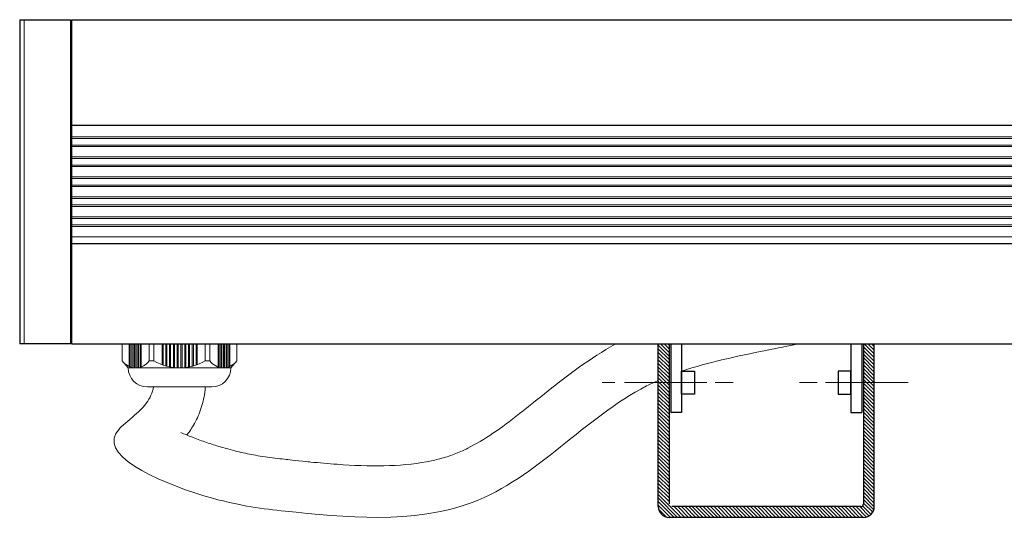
# Model space of a CAD drawing. Header units: millimetres. Extents: x -53556 to -50635, y 9212 to 12089.
# Tile 4 of 7: x -51615 to -51433, y 9396 to 9489. Entities that reach past the tile are written whole.
import ezdxf

# ---------------------------------------------------------------- set-up
doc = ezdxf.new("R2010")
doc.units = ezdxf.units.MM
doc.header["$LTSCALE"] = 0.5

# ---------------------------------------------------------------- blocks, each defined once
blk = doc.blocks.new('testa pressd')
at = {"lineweight": 9}
for p, q in [((-52517.57, 11106.27), (-52514.41, 11106.27)), ((-52513.97, 11105.9), (-52513.11, 11105.17)), ((-52517.57, 11104.99), (-52513.36, 11104.99)), ((-52517.57, 11104.79), (-52513.28, 11104.79)), ((-52517.57, 11104.49), (-52513.19, 11104.49)), ((-52517.57, 11104.29), (-52513.15, 11104.29)), ((-52513.11, 11105.17), (-52513.11, 11086.17)), ((-52517.57, 11103.99), (-52513.11, 11103.99)), ((-52517.57, 11103.79), (-52513.11, 11103.79)), ((-52517.57, 11103.49), (-52513.12, 11103.49)), ((-52517.57, 11103.29), (-52513.15, 11103.29)), ((-52517.57, 11102.99), (-52513.21, 11102.99)), ((-52517.57, 11102.79), (-52513.27, 11102.79)), ((-52517.57, 11101.29), (-52514.41, 11101.29)), ((-52517.57, 11100.42), (-52514.41, 11100.42)), ((-52514.41, 11100.42), (-52514.41, 11101.29)), ((-52509.57, 11089.71), (-52509.57, 11101.63)), ((-52517.57, 11098.92), (-52513.69, 11098.92)), ((-52517.57, 11098.72), (-52513.62, 11098.72)), ((-52517.57, 11098.22), (-52513.46, 11098.22)), ((-52517.57, 11098.02), (-52513.41, 11098.02)), ((-52517.57, 11097.52), (-52513.29, 11097.52)), ((-52517.57, 11097.32), (-52513.25, 11097.32)), ((-52517.57, 11096.82), (-52513.18, 11096.82)), ((-52517.57, 11096.62), (-52513.16, 11096.62)), ((-52517.57, 11096.12), (-52513.12, 11096.12)), ((-52517.57, 11095.92), (-52513.11, 11095.92)), ((-52517.57, 11095.42), (-52513.11, 11095.42)), ((-52517.57, 11095.22), (-52513.12, 11095.22)), ((-52517.57, 11094.72), (-52513.16, 11094.72)), ((-52517.57, 11094.52), (-52513.18, 11094.52)), ((-52517.57, 11094.02), (-52513.25, 11094.02)), ((-52517.57, 11093.82), (-52513.29, 11093.82)), ((-52517.57, 11093.32), (-52513.41, 11093.32)), ((-52517.57, 11093.12), (-52513.46, 11093.12)), ((-52517.57, 11092.62), (-52513.62, 11092.62)), ((-52517.57, 11092.42), (-52513.69, 11092.42)), ((-52517.57, 11090.92), (-52514.41, 11090.92)), ((-52517.57, 11090.05), (-52514.41, 11090.05)), ((-52514.41, 11090.05), (-52514.41, 11090.92)), ((-52517.57, 11088.55), (-52513.27, 11088.55)), ((-52517.57, 11088.35), (-52513.21, 11088.35)), ((-52517.57, 11088.05), (-52513.15, 11088.05)), ((-52517.57, 11087.85), (-52513.12, 11087.85)), ((-52517.57, 11087.55), (-52513.11, 11087.55)), ((-52517.57, 11087.35), (-52513.11, 11087.35)), ((-52517.57, 11087.05), (-52513.15, 11087.05)), ((-52517.57, 11086.85), (-52513.19, 11086.85)), ((-52517.57, 11086.55), (-52513.28, 11086.55)), ((-52517.57, 11086.35), (-52513.36, 11086.35)), ((-52513.97, 11085.44), (-52513.11, 11086.17)), ((-52517.57, 11085.07), (-52514.41, 11085.07))]:
    blk.add_line(p, q, dxfattribs=at)
for points in [[(-52514.41, 11101.29, 0.522355), (-52514.41, 11106.27, 0.899134)], [(-52514.41, 11100.42, -0.273684), (-52514.41, 11090.92, -1.05632)], [(-52514.41, 11090.05, -0.522355), (-52514.41, 11085.07, -0.899134)]]:
    blk.add_lwpolyline(points, format="xyb", dxfattribs=at)
for centre, start, end in [((-52513.11, 11101.63), 0, 90), ((-52513.11, 11089.71), 270, 0)]:
    blk.add_arc(centre, 3.54, start, end, dxfattribs=at)
blk = doc.blocks.new('Sspike 975 front')
at = {"lineweight": 5, "ltscale": 0.5}
h = blk.add_hatch(dxfattribs=at)
h.set_pattern_fill('ANSI31', color=256, scale=0.15, style=0)
h.set_pattern_definition([(135, (-115666.84115, 3185.21494), (0.3367596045, 0.3367596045), [])])
edge = h.paths.add_edge_path()
edge.add_line((-51497.07, 9429.45), (-51495.07, 9429.45))
edge.add_line((-51495.07, 9429.45), (-51495.07, 9399.8))
edge.add_arc((-51494.57, 9399.8), 0.5, 540, 630)
edge.add_line((-51494.57, 9399.3), (-51459.57, 9399.3))
edge.add_arc((-51459.57, 9399.8), 0.5, 270, 360)
edge.add_line((-51459.07, 9399.8), (-51459.07, 9429.45))
edge.add_line((-51459.07, 9429.45), (-51457.07, 9429.45))
edge.add_line((-51457.07, 9429.45), (-51457.07, 9399.3))
edge.add_arc((-51459.07, 9399.3), 2, 270, 360, ccw=False)
edge.add_line((-51459.07, 9397.3), (-51495.07, 9397.3))
edge.add_arc((-51495.07, 9399.3), 2, 180, 270, ccw=False)
edge.add_line((-51497.07, 9399.3), (-51497.07, 9429.45))
at = {"ltscale": 0.5}
for p, q in [((-51615.28, 9489.45), (-51615.28, 9429.45)), ((-51615.28, 9489.45), (-51605.88, 9489.45)), ((-51605.88, 9489.45), (-51605.88, 9429.45)), ((-51605.68, 9489.45), (-51605.68, 9429.45)), ((-51605.68, 9489.45), (-50645.68, 9489.45)), ((-51605.68, 9469.95), (-50645.68, 9469.95)), ((-51605.68, 9448), (-50645.68, 9448)), ((-51605.88, 9429.45), (-51615.28, 9429.45)), ((-51605.68, 9429.45), (-50645.68, 9429.45)), ((-51497.07, 9399.3), (-51497.07, 9429.45)), ((-51495.07, 9429.45), (-51495.07, 9399.8)), ((-51494.74, 9429.45), (-51494.74, 9416.75)), ((-51492.74, 9429.45), (-51492.74, 9416.75)), ((-51461.39, 9429.45), (-51461.39, 9416.75)), ((-51459.39, 9429.45), (-51459.39, 9416.75)), ((-51459.07, 9429.45), (-51459.07, 9399.8)), ((-51457.07, 9399.3), (-51457.07, 9429.45)), ((-51492.74, 9416.75), (-51494.74, 9416.75)), ((-51461.39, 9416.75), (-51459.39, 9416.75)), ((-51459.57, 9399.3), (-51494.57, 9399.3)), ((-51459.07, 9397.3), (-51495.07, 9397.3))]:
    blk.add_line(p, q, dxfattribs=at)
at = {"lineweight": 15, "ltscale": 0.5}
for p, q in [((-51614.44, 9429.45), (-51614.44, 9489.45)), ((-51605.68, 9467.46), (-50645.68, 9467.46)), ((-51605.68, 9466.24), (-50645.68, 9466.24)), ((-51605.68, 9463.76), (-50645.68, 9463.76)), ((-51605.68, 9462.54), (-50645.68, 9462.54)), ((-51605.68, 9460.06), (-50645.68, 9460.06)), ((-51605.68, 9458.84), (-50645.68, 9458.84)), ((-51605.68, 9456.36), (-50645.68, 9456.36)), ((-51605.68, 9455.14), (-50645.68, 9455.14)), ((-51605.68, 9452.66), (-50645.68, 9452.66)), ((-51605.68, 9451.44), (-50645.68, 9451.44))]:
    blk.add_line(p, q, dxfattribs=at)
at = {"lineweight": 5, "ltscale": 0.5}
for p, q in [((-51605.68, 9467.73), (-50645.68, 9467.73)), ((-51605.68, 9465.97), (-50645.68, 9465.97)), ((-51605.68, 9464.03), (-50645.68, 9464.03)), ((-51605.68, 9462.27), (-50645.68, 9462.27)), ((-51605.68, 9460.33), (-50645.68, 9460.33)), ((-51605.68, 9458.57), (-50645.68, 9458.57)), ((-51605.68, 9456.63), (-50645.68, 9456.63)), ((-51605.68, 9454.87), (-50645.68, 9454.87)), ((-51605.68, 9452.93), (-50645.68, 9452.93)), ((-51605.68, 9451.17), (-50645.68, 9451.17)), ((-51605.68, 9449.27), (-50645.68, 9449.27)), ((-51507.46, 9422.25), (-51505.13, 9422.25)), ((-51503.33, 9422.25), (-51488.05, 9422.25)), ((-51486.5, 9422.25), (-51483.2, 9422.25)), ((-51467.63, 9422.25), (-51470.94, 9422.25)), ((-51450.8, 9422.25), (-51466.09, 9422.25))]:
    blk.add_line(p, q, dxfattribs=at)
at = {"ltscale": 0.5}
for points in [[(-51492.74, 9424.38), (-51490.34, 9424.38), (-51490.34, 9420.12), (-51492.74, 9420.12)], [(-51461.39, 9424.38), (-51463.79, 9424.38), (-51463.79, 9420.12), (-51461.39, 9420.12)]]:
    blk.add_lwpolyline(points, close=True, dxfattribs=at)
for centre, radius, start, end in [((-51495.07, 9399.3), 2, 180, 270), ((-51459.57, 9399.8), 0.5, 270, 0), ((-51459.07, 9399.3), 2, 270, 0)]:
    blk.add_arc(centre, radius, start, end, dxfattribs=at)
at = {"lineweight": 15, "ltscale": 0.5}
for points, knots in [([(-51561.9, 9407.61), (-51561.73, 9407.59), (-51561.57, 9407.57), (-51559.78, 9407.4), (-51558.13, 9407.25), (-51553.56, 9406.92), (-51550.65, 9406.8), (-51545.06, 9406.92), (-51542.39, 9407.15), (-51539.11, 9407.76), (-51538.29, 9407.94), (-51536.57, 9408.39), (-51535.69, 9408.67), (-51534.02, 9409.31), (-51533.18, 9409.68), (-51530.81, 9410.87), (-51529.26, 9411.8), (-51526.07, 9413.96), (-51524.43, 9415.2), (-51521.04, 9417.85), (-51519.28, 9419.28), (-51515.6, 9422.2), (-51513.67, 9423.7), (-51509.56, 9426.63), (-51507.38, 9428.05), (-51504.96, 9429.39), (-51504.9, 9429.42), (-51504.85, 9429.45)], [53.071216, 53.071216, 53.071216, 53.071216, 53.586, 53.586, 58.800792, 58.800792, 68.054547, 68.054547, 77.308301, 77.308301, 80.534871, 80.534871, 84.325694, 84.325694, 88.116518, 88.116518, 94.843401, 94.843401, 101.570284, 101.570284, 108.297167, 108.297167, 115.02405, 115.02405, 121.750934, 121.750934, 121.911913, 121.911913, 121.911913, 121.911913]), ([(-51492.74, 9424.35), (-51487.72, 9426.06), (-51480.31, 9427.57), (-51473.01, 9429.04), (-51470.95, 9429.45)], [130.192081, 130.192081, 130.192081, 130.192081, 146.150819, 152.436943, 152.436943, 152.436943, 152.436943]), ([(-51590.51, 9421.45), (-51590.7, 9420.4), (-51592.23, 9416.9), (-51604.64, 9410.04), (-51580.3, 9400.05), (-51560.56, 9397.81), (-51527.44, 9394.59), (-51510.12, 9416.49), (-51497.8, 9422.34), (-51497.07, 9422.66)], [3.209973, 3.209973, 3.209973, 3.209973, 6.42202, 14.444903, 35.988442, 49.649346, 84.272052, 123.109403, 125.521887, 125.521887, 125.521887, 125.521887]), ([(-51580.91, 9421.45), (-51580.91, 9421.36), (-51580.92, 9421.28), (-51580.95, 9420.94), (-51580.98, 9420.68), (-51581.1, 9419.87), (-51581.2, 9419.33), (-51581.46, 9418.28), (-51581.61, 9417.76), (-51582.14, 9416.24), (-51582.6, 9415.27), (-51583.34, 9413.99), (-51583.56, 9413.64), (-51583.97, 9413.04), (-51584.16, 9412.79), (-51584.34, 9412.55)], [2.455975, 2.455975, 2.455975, 2.455975, 2.57445, 2.57445, 2.91755, 2.91755, 3.603749, 3.603749, 4.289947, 4.289947, 5.662345, 5.662345, 6.203902, 6.203902, 6.61056, 6.61056, 6.61056, 6.61056]), ([(-51585.46, 9413.01), (-51583.95, 9412.39), (-51583.55, 9412.23), (-51582.34, 9411.76), (-51581.51, 9411.46), (-51579.82, 9410.88), (-51578.96, 9410.61), (-51577.51, 9410.18), (-51576.91, 9410.01), (-51575.75, 9409.7), (-51575.2, 9409.56), (-51573.6, 9409.18), (-51572.61, 9408.98), (-51570.44, 9408.59), (-51569.26, 9408.43), (-51567.45, 9408.2), (-51566.85, 9408.14), (-51565.48, 9407.98), (-51564.69, 9407.9), (-51561.9, 9407.61)], [29.250195, 29.250195, 29.250195, 29.250195, 30.365372, 30.365372, 32.595727, 32.595727, 34.899794, 34.899794, 36.645102, 36.645102, 38.39041, 38.39041, 41.881026, 41.881026, 46.28594, 46.28594, 48.371207, 48.371207, 50.930952, 50.930952, 50.930952, 50.930952])]:
    blk.add_open_spline(points, degree=3, knots=knots, dxfattribs=at)
at = {"rotation": 270}
blk.add_blockref('testa pressd', (-62681.35, -43088.12), dxfattribs=at)

msp = doc.modelspace()

# ---------------------------------------------------------------- block references
msp.add_blockref('Sspike 975 front', (0, 0))

doc.saveas('drawing.dxf')
